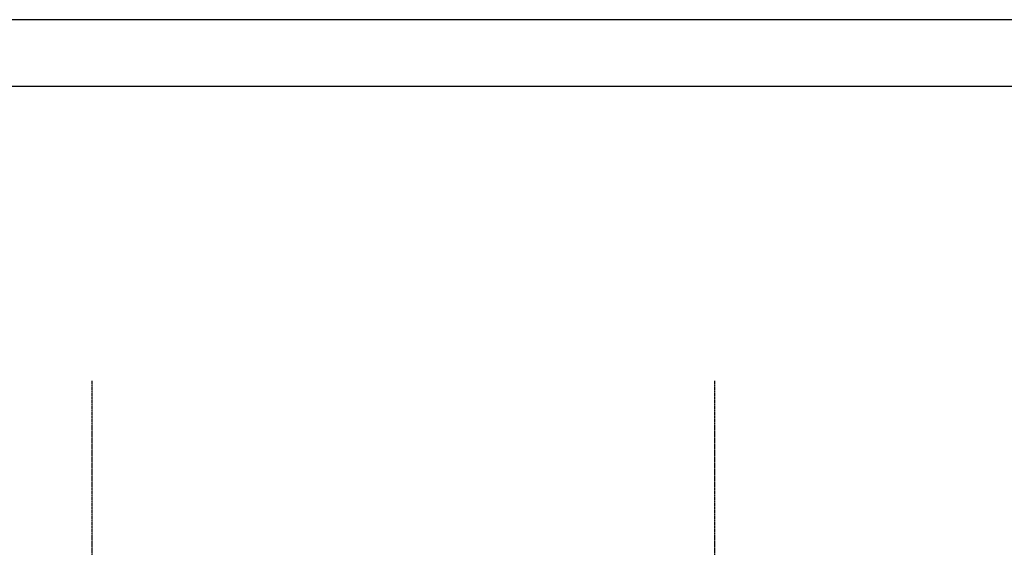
# Model space of a CAD drawing. Header units: millimetres. Extents: x 0 to 75000, y 0 to 29700.
# Tile 19 of 30: x 40620 to 47991, y 25754 to 29700. Entities that reach past the tile are written whole.
import ezdxf

# ---------------------------------------------------------------- set-up
doc = ezdxf.new("R2010")
doc.units = ezdxf.units.MM
doc.linetypes.add('DXK_LINE_DOT3', pattern=[5.9187, 2.979, -0.9799, 0.9799, -0.9799])
doc.layers.add('TS_FORMATKA', color=7, linetype='Continuous')
doc.layers.add('TS_INNE_OBIEKTY', color=7, linetype='Continuous')
doc.styles.add('Arial', font='ARIAL.TTF', dxfattribs={"height": 0.2})

# ---------------------------------------------------------------- blocks, each defined once
blk = doc.blocks.new('Unknown-305655500-1289')
at = {"layer": 'TS_FORMATKA', "color": 7, "linetype": 'Continuous'}
for p, q in [((75000, 29700), (0, 29700)), ((74500, 29200), (500, 29200))]:
    blk.add_line(p, q, dxfattribs=at)
blk = doc.blocks.new('GridLine-305655500-4109 - 2634')
at = {"layer": 'TS_INNE_OBIEKTY', "color": 4, "linetype": 'DXK_LINE_DOT3'}
blk.add_line((41163.2, 18458.8), (41163.2, 26998.8), dxfattribs=at)
at = {"layer": 'TS_INNE_OBIEKTY', "color": 4, "linetype": 'Continuous'}
for p, q in [((40989.1, 18458.8), (41337.4, 18458.8)), ((40989.1, 18058.8), (40989.1, 18458.8)), ((41337.4, 18058.8), (41337.4, 18458.8)), ((40989.1, 18058.8), (41337.4, 18058.8))]:
    blk.add_line(p, q, dxfattribs=at)
at = {"layer": 'TS_INNE_OBIEKTY', "color": 2, "linetype": 'Continuous', "style": 'Arial'}
blk.add_text('2', height=191, dxfattribs=at).set_placement((41089.1, 18158.8))
blk = doc.blocks.new('GridLine-305655500-4110 - 2634')
at = {"layer": 'TS_INNE_OBIEKTY', "color": 4, "linetype": 'DXK_LINE_DOT3'}
blk.add_line((45823.2, 18458.8), (45823.2, 26998.8), dxfattribs=at)
at = {"layer": 'TS_INNE_OBIEKTY', "color": 4, "linetype": 'Continuous'}
for p, q in [((45649.1, 18458.8), (45997.4, 18458.8)), ((45649.1, 18058.8), (45649.1, 18458.8)), ((45997.4, 18058.8), (45997.4, 18458.8)), ((45649.1, 18058.8), (45997.4, 18058.8))]:
    blk.add_line(p, q, dxfattribs=at)
at = {"layer": 'TS_INNE_OBIEKTY', "color": 2, "linetype": 'Continuous', "style": 'Arial'}
blk.add_text('3', height=191, dxfattribs=at).set_placement((45749.1, 18158.8))

msp = doc.modelspace()

# ---------------------------------------------------------------- block references
for name in ['Unknown-305655500-1289', 'GridLine-305655500-4109 - 2634', 'GridLine-305655500-4110 - 2634']:
    msp.add_blockref(name, (0, 0))

doc.saveas('drawing.dxf')
